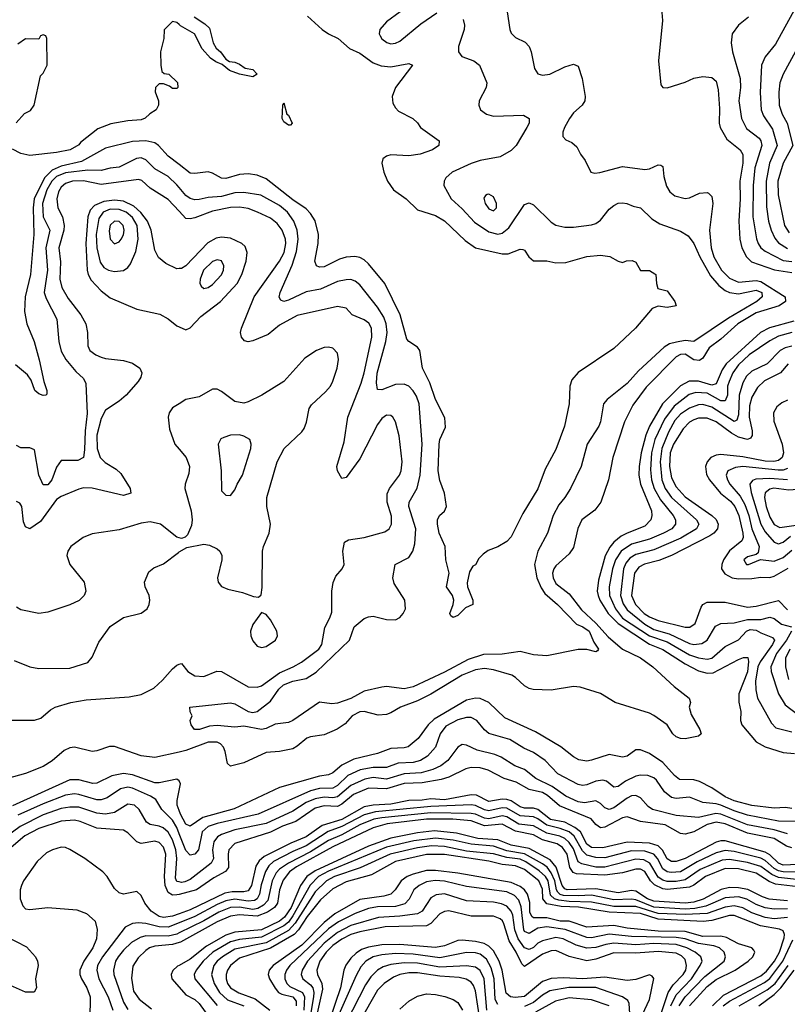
# Model space of a CAD drawing. Header units: inches. Extents: x 884549 to 1028252, y 526810 to 653624.
# Tile 219 of 256: x 959284 to 962729, y 564636 to 569054. Entities that reach past the tile are written whole.
import ezdxf

# ---------------------------------------------------------------- set-up
doc = ezdxf.new("R2010")
doc.units = ezdxf.units.IN
doc.header["$MEASUREMENT"] = 0
doc.layers.add('A9556', color=7, linetype='Continuous')
doc.layers.add('A9566', color=7, linetype='Continuous')

msp = doc.modelspace()

# ---------------------------------------------------------------- linework, layer by layer
at = {"layer": 'A9556', "color": 5}
for points, elevation in [([(960000, 569032), (959990, 569042), (959970, 569046), (959932, 569008), (959931.3, 568970), (959916, 568910), (959918, 568850), (959922, 568822), (959932.7, 568812.7), (959954, 568810), (959992, 568772), (959994, 568750), (959990, 568746), (959970, 568746), (959956.4, 568756.4), (959930, 568766), (959910, 568766), (959894, 568750), (959892, 568730), (959906.8, 568690), (959906.8, 568670), (959896, 568650), (959867.7, 568632.3), (959847.9, 568612.1), (959830, 568604.5), (959770, 568600.7), (959693.8, 568586.2), (959635.3, 568564.7), (959557.6, 568502.4), (959550, 568492), (959510.7, 568470), (959450, 568458), (959330, 568444), (959290, 568454), (959252.7, 568472.7)], 2120), ([(959269.1, 568590.9), (959306.3, 568633.7), (959332.9, 568647.1), (959348.7, 568670), (959378, 568802), (959390, 568814), (959408, 568850), (959406, 568970), (959402, 568982), (959390, 568986), (959378, 568982), (959370, 568966), (959310, 568968), (959275.3, 568944.7)], 2120), ([(960000, 568403.6), (959950, 568441.1), (959907.3, 568490), (959890, 568501.4), (959850, 568510.8), (959790, 568507.4), (959670, 568477.9), (959562.1, 568417.9), (959470, 568396.3), (959430, 568379.4), (959395.9, 568344.1), (959349.3, 568250), (959344.6, 568210), (959347.3, 568090), (959332.3, 567910), (959308.6, 567810), (959305.2, 567745.2), (959316.6, 567690), (959349.2, 567610), (959372.4, 567527.6), (959393.2, 567430), (959406.5, 567390), (959406, 567374), (959401, 567370), (959390, 567367.9), (959370, 567375.3), (959352.4, 567390), (959336, 567436), (959319.9, 567459.9), (959265.8, 567505.8)], 2140), ([(960000, 568301), (959990, 568312.8), (959950.2, 568350.2), (959890, 568384.8), (959850, 568424.6), (959830, 568433.9), (959808.6, 568431.4), (959730, 568392.6), (959690, 568388.4), (959650, 568377.9), (959590, 568378.9), (959490, 568367.2), (959450, 568350.4), (959429, 568330), (959406.6, 568290), (959387.3, 568230), (959389.7, 568169.7), (959418.9, 568110), (959401.8, 568030), (959408.4, 567930), (959394.7, 567830), (959403.2, 567803.2), (959450.7, 567710), (959459.3, 567610), (959470, 567566.5), (959490.8, 567530), (959536, 567476), (959570, 567443.9), (959581.3, 567421.3), (959587.8, 567287.8), (959577.4, 567210), (959575.5, 567124.5), (959570, 567089.6), (959544.5, 567075.5), (959470, 567075.8), (959450, 567045.6), (959428.6, 566990), (959410, 566966.3), (959390, 566967), (959369.9, 567010), (959350, 567123.7), (959330, 567133.3), (959290, 567133), (959270, 567143.5)], 2160), ([(960000, 568194.2), (959950, 568246.6), (959870, 568298.8), (959832.1, 568332.1), (959816.7, 568336.7), (959650, 568315.3), (959570, 568331.5), (959521.1, 568330), (959490, 568319.1), (959470, 568303.2), (959458.1, 568281.9), (959451.2, 568250), (959454.9, 568210), (959476.1, 568170), (959483.9, 568130), (959482.6, 568110), (959459.7, 568030), (959467.4, 567967.4), (959463.9, 567890), (959472.7, 567852.7), (959502.5, 567802.5), (959558.5, 567730), (959581, 567690), (959588.8, 567651.2), (959589.5, 567590), (959599.3, 567570), (959626.5, 567550), (959650, 567540.1), (959670, 567534.1), (959750, 567525.5), (959790, 567512.2), (959823.6, 567490), (959832.7, 567470), (959828.4, 567450), (959815.8, 567430), (959762.3, 567370), (959730, 567342), (959670, 567302.3), (959650, 567264.4), (959630.8, 567190), (959632.3, 567130), (959645.1, 567090), (959667.1, 567067.1), (959716.8, 567036.8), (959737.9, 567017.9), (959779.8, 566950), (959782.4, 566930), (959750, 566919.2), (959610, 566951.7), (959570, 566953.2), (959550, 566947.4), (959470, 566914.6), (959450, 566901.9), (959377.3, 566802.7), (959330, 566769.8), (959310, 566778.9), (959300.8, 566800.8), (959293.3, 566870), (959284.7, 566884.7), (959270, 566891.6)], 2180), ([(960000, 567937), (959990, 567936.1), (959940, 567960), (959906.6, 567986.6), (959890, 568020.5), (959874, 568110), (959858.1, 568150), (959828.5, 568188.6), (959796.6, 568216.6), (959750, 568240.2), (959710, 568245), (959662.3, 568237.7), (959620, 568220), (959600.5, 568199.5), (959590, 568170), (959581.4, 568050), (959587, 567930), (959591.1, 567910), (959604.8, 567884.8), (959650, 567837.1), (959690, 567806.5), (959810, 567755.7), (959913.4, 567733.4), (959950, 567712.1), (959990, 567679.7), (960000, 567675.3)], 2220), ([(960000, 567330.8), (959970, 567312.5), (959955.7, 567290), (959950.9, 567270), (959956.3, 567216.3), (959981, 567150), (960000, 567127.1)], 2220), ([(960000, 566729.2), (959990, 566732.8), (959915.7, 566790), (959870, 566801.3), (959830, 566794.7), (959730, 566765), (959610, 566747.1), (959568.7, 566731.3), (959514.2, 566690), (959500.2, 566670), (959495.8, 566650), (959509.5, 566609.5), (959573.4, 566530), (959581.5, 566490), (959573.4, 566470), (959551.6, 566448.4), (959510, 566428.6), (959410, 566395.1), (959369.5, 566389.5), (959290, 566405.7), (959270, 566418.2)], 2220), ([(959259.5, 566179.5), (959330.1, 566150.1), (959370, 566143.2), (959510, 566144.5), (959589.7, 566170), (959610, 566194.3), (959639.4, 566260.6), (959690, 566331.9), (959750, 566372), (959829, 566391), (959856, 566410), (959865.6, 566430), (959867.8, 566450), (959864.8, 566470), (959846.9, 566510), (959844.2, 566530), (959863.8, 566576.2), (959885.9, 566594.1), (959930, 566612), (959996.3, 566663.7), (960000, 566665.9)], 2220), ([(959250, 565911.4), (959350, 565910.5), (959379.3, 565920.7), (959422.3, 565957.7), (959443.2, 565970), (959513.7, 565990), (959583.1, 566003.1), (959775.7, 566015.7), (959830, 566025.7), (959885.5, 566054.5), (959925, 566090), (959970, 566140.9), (959990, 566158.2), (960000, 566161.9)], 2180), ([(960000, 565768.3), (959890, 565743.9), (959830, 565750.9), (959710, 565793.1), (959686.8, 565793.2), (959630, 565773.3), (959610, 565771.1), (959530, 565789.6), (959510, 565786.9), (959484.5, 565775.5), (959430, 565729.1), (959390, 565702.9), (959310, 565672), (959230, 565648.7)], 2180), ([(960000, 565638.8), (959999.7, 565639.7), (959990, 565646.5), (959910, 565630.3), (959890, 565630.6), (959790, 565665.4), (959750, 565671.3), (959697.9, 565662.1), (959630, 565629.1), (959612.9, 565627.1), (959550, 565643.4), (959510, 565643.5), (959252.5, 565527.5)], 2220), ([(960000, 565401), (959988.9, 565428.9), (959970, 565462.6), (959922, 565510), (959894.6, 565554.6), (959870.7, 565570), (959790, 565606.2), (959770, 565610.9), (959736.3, 565603.7), (959677, 565563), (959650, 565553.9), (959630, 565554.3), (959550, 565577.9), (959530, 565580.3), (959490, 565574.4), (959390, 565536.5), (959275.6, 565484.4)], 2240), ([(960000, 565506.5), (959991.5, 565530), (959991.3, 565550), (960000, 565596.1)], 2220), ([(960000, 565185.2), (959990, 565187.3), (959982.8, 565202.8), (959989.5, 565290), (959985.7, 565330), (959970, 565374.2), (959950, 565409.1), (959928.3, 565428.3), (959910, 565436.2), (959870, 565443.2), (959853.5, 565453.5), (959820.8, 565510), (959798.9, 565530), (959770, 565534.5), (959710, 565497.3), (959670, 565489.9), (959630, 565494.5), (959550, 565520.4), (959510, 565520.8), (959470, 565514.7), (959390, 565486.1), (959285.8, 565434.2), (959091.1, 565290)], 2260), ([(960000, 565129.5), (959990, 565126.8), (959970, 565125.9), (959950, 565138), (959937.4, 565170), (959934.7, 565210), (959939.8, 565310), (959930, 565342), (959910, 565362.5), (959890, 565367.7), (959830, 565358.5), (959810, 565365.2), (959770, 565405.4), (959750, 565416.9), (959630, 565426.7), (959556.2, 565456.2), (959530, 565462), (959470, 565458.1), (959370, 565425.5), (959307.7, 565392.3), (959140.5, 565250)], 2280), ([(960000, 565042.3), (959970, 565031.3), (959930, 565026.1), (959910, 565030.8), (959873.9, 565053.9), (959845.7, 565090), (959830, 565124.7), (959810, 565142.5), (959750, 565130.6), (959730, 565136.5), (959710, 565156.5), (959676.7, 565210), (959656.7, 565230), (959576.1, 565290), (959510, 565331.2), (959490, 565339.7), (959470, 565340.8), (959432.2, 565330), (959404.3, 565315.7), (959362.8, 565277.2), (959301.5, 565190), (959292.5, 565170), (959286.5, 565150), (959287.1, 565110), (959298.8, 565078.8), (959310, 565065.2), (959330, 565061.4), (959410.7, 565070.7), (959540.9, 565060.9), (959583.4, 565043.4), (959623.6, 565010), (959632.1, 564972.1), (959628.5, 564930), (959612.1, 564890), (959572.1, 564830), (959554.4, 564790), (959554.6, 564770), (959561.3, 564750), (959585.7, 564710), (959599.8, 564670), (959599.3, 564570)], 2320), ([(960000, 565002), (959950, 564982), (959910, 564983.8), (959850, 564999.1), (959817.4, 565002.6), (959790, 564999.1), (959757.9, 564982.1), (959655.7, 564850), (959634.1, 564810), (959630.1, 564790), (959639.2, 564750), (959681.2, 564670), (959702.2, 564610)], 2340), ([(959222.6, 564942.6), (959314.4, 564894.4), (959355.9, 564850), (959364.7, 564830), (959366.5, 564810), (959355.4, 564750), (959359.3, 564710), (959349.3, 564690.7), (959310, 564691.3), (959230, 564727.2)], 2280), ([(960000, 564956.6), (959988.9, 564951.1), (959950, 564942.1), (959850, 564942.9), (959824.5, 564935.5), (959786.7, 564913.3), (959750, 564879.7), (959725.9, 564850), (959714.3, 564830), (959704.6, 564790), (959706.9, 564770), (959750, 564645.8), (959770, 564612.3)], 2360), ([(960000, 564913), (959970, 564904.6), (959890, 564897.4), (959867.4, 564890), (959850, 564878), (959815.4, 564844.6), (959792.6, 564807.4), (959786.1, 564753.9), (959795.3, 564695.3), (959819.9, 564659.9), (959876.5, 564616.5)], 2380), ([(960000, 564810.8), (959993.1, 564806.9), (959971.6, 564788.4), (959964, 564770), (959967.2, 564750), (960000, 564712.7)], 2420)]:
    msp.add_lwpolyline(points, dxfattribs=dict(at, elevation=elevation))
for points, elevation in [([(959690, 568203.7), (959659.5, 568190), (959638.7, 568161.3), (959626.8, 568090), (959630.1, 568030), (959646.1, 567966.1), (959661.6, 567941.6), (959682.6, 567930), (959710, 567924.6), (959750, 567929.3), (959770, 567942.2), (959782.1, 567957.9), (959805.5, 568014.5), (959816.5, 568070), (959811.5, 568130), (959790, 568166.8), (959761.5, 568190), (959730, 568203.1)], 2240), ([(959710, 568150.7), (959690, 568132.2), (959686.3, 568106.3), (959690, 568068.7), (959710, 568047.7), (959730, 568057.2), (959739.5, 568070), (959750, 568088.9), (959753.5, 568110), (959748.5, 568130), (959730, 568148.5)], 2260)]:
    msp.add_lwpolyline(points, close=True, dxfattribs=dict(at, elevation=elevation))
at = {"layer": 'A9566', "color": 5}
for points, elevation in [([(961471.8, 569090), (961483.2, 569010), (961490, 568993), (961510, 568974.6), (961552.5, 568952.5), (961570, 568934), (961579.3, 568910), (961594.9, 568834.9), (961610, 568811.8), (961630, 568805.8), (961663.7, 568810), (961730, 568842.2), (961770, 568854.6), (961790, 568844.9), (961808.6, 568790), (961822.6, 568710), (961820.2, 568690), (961807.9, 568670), (961770, 568635.8), (961751.1, 568610), (961729.3, 568570), (961722.4, 568550), (961722, 568530), (961734.6, 568514.6), (961762.5, 568502.5), (961784.2, 568484.2), (961801.3, 568450), (961822.3, 568422.3), (961848, 568370), (961865.2, 568365.3), (961887.9, 568367.9), (961990, 568395), (962090, 568381.7), (962110, 568384.1), (962150, 568403.5), (962161.7, 568401.7), (962170, 568395.5), (962174.6, 568350), (962186.6, 568306.6), (962202.2, 568282.2), (962224, 568264), (962270, 568251.2), (962290, 568255), (962335.4, 568275.4), (962370, 568278.9), (962375.7, 568275.7), (962390, 568260.3), (962394.5, 568230), (962380.1, 568110), (962386.8, 568030), (962399.9, 567990), (962433.9, 567930), (962470, 567894.6), (962510, 567877), (962590, 567883.4), (962610, 567879.4), (962718.7, 567810), (962720.4, 567790), (962692.9, 567770), (962590, 567739), (962507.1, 567690), (962430, 567620.5), (962377.8, 567582.2), (962350, 567535.3), (962334.9, 567525.1), (962310, 567528.5), (962270, 567553.1), (962250, 567552.3), (962230, 567541.2), (962094.9, 567405.1), (962036.1, 567323.9), (961999, 567250), (961946.5, 567090), (961926.9, 566990), (961892.8, 566890), (961865.9, 566854.1), (961806.2, 566810), (961789.1, 566770.9), (961770, 566685.4), (961750, 566656.8), (961690, 566603.5), (961680.8, 566590), (961675.7, 566570), (961677.9, 566550), (961690, 566525), (961750, 566477.6), (961805.6, 566405.6), (961870, 566346.2), (961925.5, 566285.5), (961989.7, 566229.7), (962070, 566191.5), (962126.3, 566150), (962221.9, 566061.9), (962288.3, 566010), (962295.2, 565990), (962289.1, 565970), (962296.9, 565936.9), (962336, 565870), (962342.4, 565850), (962330, 565838.7), (962270, 565828.1), (962250, 565828.5), (962230, 565836.7), (962215.5, 565850), (962189.3, 565890), (962130, 565931.7), (962110, 565942.3), (961957.2, 565990), (961890, 566030.8), (961798.8, 566058.8), (961770, 566062.5), (961670, 566045.4), (961588.5, 566048.5), (961570, 566053.3), (961550, 566065.6), (961510, 566103), (961493, 566113), (961410, 566137.3), (961370, 566143.4), (961330, 566136.5), (961270, 566113.1), (961130, 566028), (961070, 565998.2), (960993.2, 565970), (960950, 565943.9), (960930, 565936.9), (960893.6, 565933.6), (960830.5, 565950.5), (960810, 565948.9), (960775.8, 565930), (960745, 565895), (960708.9, 565871.1), (960650, 565845), (960590, 565837.1), (960572.9, 565830), (960530, 565793.9), (960510, 565783.1), (960450.4, 565770.4), (960390, 565766.4), (960290, 565719.9), (960230, 565704.1), (960216.3, 565716.3), (960206.3, 565770), (960198.3, 565790), (960184.8, 565804.8), (960170, 565812.9), (960130, 565811.8), (960030, 565775), (960000, 565768.3)], 2180), ([(960991.3, 569090), (960930, 569044.1), (960900.1, 569010), (960897, 568990), (960901.3, 568981.3), (960908.7, 568968.7), (960931.5, 568951.5), (960950, 568946.4), (960970, 568948.2), (960990, 568957.1), (961084.9, 569035.1), (961155.8, 569084.2)], 2160), ([(962164.8, 569104.8), (962168.7, 569050), (962151.1, 568870), (962162.2, 568762.2), (962170.4, 568750.4), (962190, 568748.9), (962270, 568774), (962310, 568792.3), (962350, 568799.6), (962390, 568794), (962410, 568778), (962419.2, 568739.2), (962424.4, 568655.6), (962422.7, 568590), (962427, 568570), (962458.2, 568518.2), (962518.1, 568470), (962529.6, 568449.6), (962529.7, 568410), (962516, 568330), (962517.6, 568250), (962511.9, 568150), (962516.2, 568070), (962525.6, 568030), (962545.5, 567990), (962568.2, 567968.2), (962671.7, 567931.7), (962750, 567919.1)], 2220), ([(962767.2, 569110), (962675.8, 568944.2), (962630, 568887.1), (962613.5, 568850), (962607.1, 568727.1), (962612, 568650), (962622.5, 568622.5), (962663.2, 568563.2), (962683.5, 568490), (962649.8, 568410), (962633.9, 568330), (962635, 568215), (962645.2, 568150), (962656.5, 568110), (962673.7, 568073.7), (962690, 568053.5), (962730, 568027.8)], 2260), ([(960576.2, 569070), (960642, 569010), (960670.4, 568990), (960713.4, 568970), (960764.6, 568924.6), (960810, 568903.8), (960870, 568860.6), (960906.5, 568846.5), (960950, 568842.3), (961030, 568857.3), (961047.7, 568850), (960970.1, 568749.9), (960955.3, 568710), (960959.4, 568679.4), (960970, 568659), (960984.2, 568644.2), (961048, 568610), (961070, 568590.6), (961083, 568570), (961166, 568510), (961164.9, 568490), (961136.5, 568470), (961081.6, 568450), (961030, 568443.9), (960950, 568447.3), (960930, 568442.4), (960914.2, 568430), (960909.1, 568410), (960919.1, 568370), (960935.5, 568330), (960961.2, 568290), (961018.5, 568250), (961070, 568200.7), (961150, 568175.6), (961190, 568152.2), (961282.9, 568062.9), (961330, 568030.6), (961450, 568003.1), (961475.8, 568004.2), (961530, 568023.9), (961542.2, 568022.2), (961550, 568020.3), (961569.6, 567989.6), (961590, 567972.1), (961650, 567972.1), (961690, 567962.4), (961734.7, 567965.3), (961830, 567991.9), (961890, 567997.5), (961932.1, 567992.1), (961970, 567970.4), (961990, 567965.3), (962007.7, 567972.3), (962033.5, 567973.5), (962050, 567965.5), (962070, 567928.9), (962110, 567928), (962134.4, 567914.4), (962138.8, 567910), (962141.7, 567870), (962148.4, 567848.4), (962190, 567837.3), (962224.4, 567790), (962230.8, 567770), (962190, 567762.5), (962150, 567768.3), (962122.4, 567757.6), (962048.5, 567670), (961950, 567578.3), (961790, 567470.7), (961761.4, 567438.6), (961752.7, 567410), (961749.4, 567330), (961728.6, 567230), (961690, 567126), (961642.1, 567037.9), (961610, 566949.7), (961541.8, 566838.2), (961490, 566733.2), (961470, 566713.2), (961430, 566689.2), (961387.1, 566672.9), (961363.5, 566656.5), (961344, 566636), (961330, 566608.7), (961318, 566602), (961303, 566577), (961292, 566528), (961294.3, 566510), (961318, 566450), (961317.3, 566430), (961284.9, 566415), (961250, 566380.7), (961230, 566372.3), (961219.3, 566379.3), (961214.5, 566390), (961229.7, 566430), (961232.4, 566450), (961226.6, 566470), (961199.5, 566510), (961210.9, 566570), (961196, 566630), (961192.9, 566690), (961166.6, 566750), (961158.7, 566790), (961159.8, 566810), (961167.8, 566830), (961190.9, 566849.1), (961199.7, 566870), (961190, 566929), (961170, 566986.6), (961162.2, 567030), (961166.5, 567150), (961170, 567170.3), (961194.7, 567225.3), (961192.8, 567267.2), (961150, 567349.2), (961125.4, 567425.4), (961092.5, 567490), (961080.2, 567570), (961070, 567584.6), (961031.1, 567610), (961021.3, 567621.3), (960991.6, 567730), (960923, 567870), (960850, 567957.9), (960830, 567976.1), (960810, 567986.5), (960788.9, 567991.1), (960750, 567988.8), (960720, 567980), (960650, 567945.7), (960630, 567943.7), (960616.9, 567950), (960608.7, 567970), (960623.1, 568050), (960624.9, 568090), (960610, 568151.7), (960590, 568184.4), (960570, 568205.8), (960510, 568245.2), (960390, 568339.9), (960350, 568355.8), (960310, 568363), (960270, 568359.9), (960210, 568342.2), (960190, 568343.2), (960150, 568365.8), (960130, 568370.8), (960070, 568363.4), (960050, 568366.1), (960000, 568403.6)], 2140), ([(960067.5, 569067.5), (960115.8, 569035.8), (960135.6, 569015.6), (960151.8, 568950), (960166.4, 568926.4), (960185.3, 568910), (960210, 568876.4), (960226.4, 568866.4), (960250, 568863.1), (960270, 568854.6), (960296.5, 568836.5), (960330.8, 568830), (960350.4, 568809.6), (960330, 568797), (960270, 568809.7), (960226.3, 568826.3), (960193.6, 568853.6), (960164.2, 568864.2), (960141.1, 568881.1), (960103.7, 568923.7), (960069.4, 568990), (960006, 569026), (960000, 569032)], 2120), ([(961275.1, 569055.1), (961280.7, 569030), (961278.4, 569010), (961253.5, 568933.5), (961254, 568910), (961268.9, 568888.9), (961322.8, 568870), (961348, 568850), (961380.3, 568770), (961378, 568750), (961346.5, 568690), (961344, 568670), (961351.8, 568650), (961379.3, 568630), (961410, 568621.4), (961545.7, 568625.7), (961571.1, 568611.1), (961570.2, 568590), (961560.7, 568570), (961511.6, 568490), (961490, 568467.7), (961440.6, 568439.4), (961350, 568422.4), (961310, 568409.1), (961224.6, 568370), (961196.1, 568343.9), (961188.8, 568330), (961187.4, 568310), (961221, 568250), (961270, 568205.6), (961325.1, 568145.1), (961390, 568102.4), (961430, 568092.4), (961450, 568095.7), (961479.2, 568120.8), (961550, 568224.2), (961570, 568231.7), (961590, 568223.6), (961670, 568144.9), (961690, 568131.5), (961730, 568122.4), (961770, 568122.9), (961850, 568133.2), (961870, 568140.2), (961890, 568154.7), (961930, 568203.6), (961950, 568220.7), (961970, 568230.2), (961990, 568233), (962009.3, 568229.3), (962036.7, 568216.7), (962070.1, 568210.1), (962120.5, 568160.5), (962157.6, 568137.6), (962250, 568105.9), (962284.6, 568084.6), (962310, 568049.2), (962336.3, 567990), (962384.6, 567904.6), (962422.1, 567862.1), (962450, 567839.1), (962470.3, 567830.3), (962510, 567823.3), (962590, 567839.9), (962614.6, 567830), (962616.6, 567810), (962592.2, 567790), (962464.8, 567715.2), (962310, 567610.5), (962270, 567613.9), (962232.3, 567607.7), (962200.8, 567599.2), (962175.7, 567584.3), (962060.9, 567479.1), (962010, 567421), (961921.1, 567350), (961903.6, 567330), (961891, 567250), (961883.8, 567230), (961830.2, 567150), (961803.8, 567050), (961755.4, 566950), (961730.9, 566910), (961703.2, 566876.8), (961678.5, 566830), (961653.3, 566750), (961609.1, 566670), (961594.7, 566610), (961605, 566550), (961624.4, 566504.4), (961640.2, 566480.2), (961697.8, 566430), (961782.4, 566342.4), (961811.1, 566330), (961839.8, 566310), (961860.8, 566260.8), (961882, 566230), (961877.4, 566222.6), (961870, 566218), (961830, 566228.2), (961790, 566228.2), (961650, 566199.8), (961590, 566204.1), (961530, 566219.5), (961450, 566207.1), (961366.2, 566206.2), (961297.2, 566182.8), (961190, 566126), (961050, 566060.6), (961010, 566052.1), (960930, 566061.6), (960910, 566059.9), (960830, 566041.4), (960770, 566008.9), (960710, 565987.7), (960685, 565985), (960630, 565992), (960510, 565909.9), (960490, 565900.9), (960430, 565892.9), (960390, 565874.1), (960369.9, 565869.9), (960290, 565884.4), (960250, 565879.8), (960170, 565886.6), (960136, 565884), (960091, 565870), (960068.7, 565870), (960054, 565890), (960048.7, 565910), (960058, 565930), (960048.9, 565948.9), (960048, 565970), (960230, 565989.2), (960250, 565984.7), (960310, 565950.1), (960330, 565945.4), (960350, 565950.1), (960410, 565996.1), (960446.5, 566050), (960468.1, 566070), (960510, 566086), (960570, 566098.5), (960614, 566126), (960764.9, 566270), (960785.7, 566330), (960830, 566366.8), (960850, 566375.5), (960870, 566377.2), (960930, 566363), (960970, 566361.6), (960990, 566371.4), (961005.8, 566390), (961016, 566410), (961012.4, 566450), (960964.6, 566524.6), (960958.2, 566550), (960969.7, 566610), (961030, 566641.2), (961048.4, 566670), (961057.1, 566702.9), (961061.7, 566770), (961030.9, 566870), (961032.8, 566890), (961067.9, 566952.1), (961081.5, 567010), (961089.9, 567150), (961076.3, 567330), (961064.3, 567364.3), (961049.4, 567389.4), (961030, 567409.8), (961010, 567418.3), (960970, 567416.7), (960910, 567392.7), (960890, 567394.5), (960885.3, 567425.3), (960888.7, 567468.7), (960928, 567610), (960932.9, 567650), (960929.6, 567690), (960918.8, 567718.8), (960890, 567764.8), (960810, 567863.7), (960790, 567881), (960770, 567887.8), (960750, 567887.5), (960710, 567878.7), (960634.8, 567845.2), (960570, 567832.8), (960490, 567794.9), (960469.4, 567789.4), (960455.5, 567795.5), (960449.3, 567809.3), (960452.9, 567830), (960507.5, 567952.5), (960526.7, 568013.3), (960534.6, 568070), (960530.2, 568110), (960514.3, 568150), (960486.1, 568190), (960450, 568221), (960366.7, 568266.7), (960290, 568278), (960250, 568277.1), (960190, 568260.3), (960130, 568256.1), (960090, 568247.2), (960070, 568246.2), (960050, 568252.3), (960030, 568265.9), (960000, 568301)], 2160), ([(962554.4, 569065.6), (962510, 569029.7), (962481.2, 568990), (962476.6, 568950), (962483, 568910), (962518, 568790), (962518.4, 568750), (962511.2, 568690), (962523.4, 568610), (962546, 568566), (962602.3, 568522.3), (962610.9, 568510), (962614.3, 568490), (962582.8, 568390), (962575.4, 568310), (962574.6, 568170), (962590.5, 568070.5), (962598.2, 568050), (962610.7, 568030), (962630, 568015.6), (962710, 567974.3), (962750, 567968.5)], 2240), ([(962775.9, 568930), (962710.6, 568810), (962695.1, 568770), (962690.5, 568729.5), (962693.2, 568670), (962706, 568630), (962728.2, 568590), (962753.7, 568490), (962709.8, 568410.2), (962686.7, 568330), (962687.5, 568267.5), (962716.3, 568130), (962737.1, 568097.1)], 2280), ([(960000, 566161.9), (960010, 566165.7), (960038.9, 566130), (960070, 566110.1), (960110, 566107), (960168.8, 566131.2), (960190, 566128.8), (960310, 566061.3), (960350, 566059.5), (960370, 566065.1), (960450, 566123.8), (960512, 566150), (960549, 566171), (960626.9, 566230), (960640.7, 566250), (960653.4, 566326.6), (960676.8, 566370), (960684.5, 566395.5), (960685.2, 566490), (960691.3, 566528.7), (960702.6, 566557.4), (960731.5, 566590), (960740.5, 566610), (960734.3, 566670), (960741.6, 566710), (960759.2, 566720.8), (960830, 566730.6), (960923.4, 566756.6), (960942.4, 566770), (960952.7, 566790), (960953.5, 566826.5), (960933.2, 566890), (960933.2, 566926.8), (960944.5, 566950), (960988.5, 567010), (960996.6, 567030), (961000.4, 567070), (960986.7, 567186.7), (960970.5, 567250), (960958.2, 567270), (960950, 567277.8), (960930, 567278.9), (960910, 567265.3), (960890, 567237.2), (960810, 567083.9), (960750, 566999.7), (960730, 566996.2), (960710, 567029.3), (960706.8, 567050), (960740.1, 567159.9), (960756.9, 567270), (960816.8, 567423.2), (960829.9, 567470), (960863.8, 567630), (960862.7, 567670), (960851.8, 567691.8), (960830, 567707.1), (960776.8, 567730), (960750, 567759.3), (960710, 567767.5), (960530, 567727.5), (960450, 567682.8), (960399, 567641), (960330, 567613.7), (960309.2, 567609.2), (960292.8, 567612.8), (960279.2, 567630), (960274.8, 567650), (960279.1, 567670), (960337.2, 567810), (960450.1, 567969.9), (960470.5, 568010), (960478.6, 568050), (960477.1, 568070), (960462.1, 568110), (960440.1, 568140.1), (960410, 568163.2), (960350.8, 568190.8), (960310, 568206.3), (960270, 568213.6), (960230, 568211.4), (960150, 568195.6), (960070, 568164.3), (960050, 568159.9), (960030, 568162.7), (960000, 568194.2)], 2180), ([(960000, 567675.3), (960030, 567662), (960050, 567671.8), (960097.2, 567722.8), (960185.1, 567790), (960259.5, 567870), (960281.8, 567910), (960301.2, 567970), (960305.4, 568010), (960295.7, 568035.7), (960281.6, 568050), (960230, 568073.6), (960190, 568078.1), (960166.2, 568073.8), (960127.9, 568052.1), (960030, 567949.9), (960010, 567938), (960000, 567937)], 2220), ([(962758.8, 567701.2), (962648.5, 567671.5), (962608.9, 567650), (962455.1, 567510), (962437, 567483), (962410, 567419.5), (962390, 567414.1), (962330, 567432.3), (962288, 567432), (962249.3, 567410.7), (962169.2, 567330.8), (962110.8, 567230), (962093.5, 567190), (962072.6, 567110), (962063.8, 567050), (962063.2, 567010), (962070.6, 566970), (962118.9, 566850), (962120.7, 566830), (962115.9, 566810), (962090, 566782), (962010, 566750.9), (961983.6, 566736.4), (961950.8, 566709.2), (961932.8, 566687.2), (961911.1, 566648.9), (961881.4, 566538.6), (961875.9, 566490), (961879.8, 566470), (961887.5, 566450), (961924.8, 566390), (961970, 566344.8), (962110, 566252.9), (962170, 566227.5), (962270, 566163.8), (962330, 566132.7), (962370, 566121.8), (962396, 566124), (962510, 566182.8), (962531.7, 566191.7), (962551.7, 566191.7), (962555.1, 566175.1), (962550, 566127.3), (962512, 566030), (962511.5, 565991.5), (962520.3, 565950), (962518.9, 565910), (962525.7, 565890), (962590, 565813.8), (962630, 565791.8), (962710, 565765.8), (962760.9, 565760.9)], 2220), ([(962750, 567649.9), (962690, 567634.4), (962650, 567613.7), (962558.3, 567550), (962510, 567506), (962485.2, 567470), (962467.4, 567430), (962461.1, 567410), (962460.3, 567370), (962450, 567344), (962430, 567344.4), (962370, 567378.5), (962318, 567382), (962287.9, 567372.1), (962220.7, 567319.3), (962178.6, 567261.4), (962134.9, 567170), (962120, 567110), (962115, 567035), (962118.9, 566990), (962130.8, 566950), (962159.8, 566899.8), (962217.3, 566830), (962226.6, 566810), (962226.7, 566790), (962210.8, 566770), (962172.9, 566750), (962110, 566723.2), (962030, 566700.9), (961983.8, 566670), (961958.1, 566630), (961945.2, 566590), (961929.8, 566510), (961930.8, 566470), (961957.3, 566410), (961990, 566369.1), (962110.4, 566290), (962190, 566262.1), (962290, 566203.9), (962329.9, 566190.1), (962370, 566184.6), (962390.4, 566189.6), (962450, 566242), (962510, 566271.6), (962545.4, 566310), (962562.3, 566317.7), (962590, 566315.7), (962610, 566302.9), (962662.7, 566282.7), (962671, 566270), (962662.2, 566250), (962607.3, 566172.7), (962596.1, 566150), (962586.3, 566086.3), (962587.1, 566047.1), (962594.6, 566010), (962658.1, 565898.1), (962677.1, 565877.1), (962750, 565858.6)], 2240), ([(962750, 567589.4), (962718.8, 567581.2), (962697.1, 567570), (962638.3, 567510), (962570, 567476.3), (962545.7, 567454.3), (962530, 567425.3), (962512.9, 567370), (962510, 567281.2), (962502.1, 567257.9), (962490, 567250.9), (962390, 567315.5), (962350, 567327.7), (962330, 567326.7), (962290, 567310.5), (962250, 567283.9), (962224.9, 567255.1), (962196, 567204), (962165.8, 567130), (962159, 567070), (962165.9, 566990), (962180.7, 566950), (962209.5, 566910), (962321.6, 566810), (962331.7, 566790), (962321.3, 566770), (962251.6, 566728.4), (962130, 566675.2), (962050, 566654.4), (962022.3, 566637.7), (962004.3, 566615.7), (961993.9, 566590), (961980, 566470), (961992.4, 566432.4), (962010, 566406.2), (962090, 566342), (962130, 566318.6), (962198.9, 566298.9), (962290, 566255.4), (962310, 566250.7), (962345.2, 566254.8), (962369.2, 566270), (962406.9, 566333.1), (962430, 566345.2), (962490, 566348.1), (962550, 566362.2), (962610, 566363.2), (962650, 566372.8), (962670, 566366.9), (962702.4, 566342.4), (962748.2, 566330)], 2260), ([(960000, 566665.9), (960034, 566686), (960110, 566701.5), (960136.7, 566696.7), (960170, 566680.3), (960182, 566670), (960191.3, 566650), (960191.2, 566630), (960172.4, 566550), (960175.6, 566530), (960190, 566510.4), (960218.2, 566498.2), (960283.8, 566483.8), (960334.2, 566465.8), (960356.6, 566463.4), (960367.2, 566472.8), (960373, 566507), (960374, 566670), (960378, 566690), (960403.1, 566750), (960409.8, 566790), (960394, 566870), (960394, 566910), (960439.3, 567070), (960470.6, 567130), (960550, 567205.2), (960560.2, 567219.8), (960571.6, 567248.4), (960583.2, 567310), (960593.4, 567326.6), (960656.4, 567383.6), (960678.4, 567410), (960690, 567431.5), (960709.4, 567490), (960714.9, 567530), (960710, 567557.7), (960690, 567579.9), (960670, 567584.7), (960650, 567582.5), (960615.8, 567570), (960564, 567536), (960470, 567430.8), (960370.3, 567370), (960310, 567339.1), (960290, 567333.9), (960250, 567340.4), (960190, 567386.3), (960170, 567396.1), (960150, 567396.3), (960090, 567361.4), (960030, 567349.2), (960000, 567330.8)], 2220), ([(962733.3, 567510), (962699, 567470), (962626.7, 567433.3), (962596, 567404), (962570, 567359.9), (962559.1, 567320.9), (962558.1, 567270), (962571.1, 567208.9), (962571.3, 567188.7), (962563.8, 567176.2), (962549.7, 567170.3), (962510, 567180.5), (962478.5, 567198.5), (962410, 567249.6), (962370, 567266.3), (962330, 567266.2), (962310, 567259.1), (962290, 567248), (962261.2, 567218.8), (962219, 567150), (962203.5, 567110), (962200.2, 567050), (962210, 566998), (962230, 566958.8), (962270, 566913.3), (962391, 566830), (962410, 566812.2), (962419.2, 566790), (962416.4, 566770), (962398.9, 566750), (962381.1, 566738.9), (962210, 566650.3), (962152.4, 566627.6), (962088.8, 566611.2), (962062.8, 566597.2), (962043.1, 566570), (962030.1, 566470), (962047.8, 566430), (962087.3, 566390), (962110, 566374.7), (962150, 566357.9), (962270, 566328.6), (962291, 566329), (962315.3, 566344.7), (962342.5, 566417.5), (962350.3, 566429.7), (962370, 566441.2), (962450, 566440.1), (962550, 566418.2), (962590, 566422.6), (962690, 566448.4), (962730, 566406.6)], 2280), ([(962730, 567347.1), (962704.6, 567335.4), (962682.7, 567317.3), (962667.5, 567290), (962668.1, 567252), (962706.1, 567150), (962712.3, 567110), (962706.4, 567090), (962690, 567076.1), (962668.7, 567071.3), (962630, 567072.7), (962530, 567093.3), (962430, 567103.3), (962410, 567100.6), (962386.2, 567090), (962369.3, 567070.7), (962362, 567050), (962366.9, 567013.1), (962379.7, 566990), (962428.6, 566930), (962473.6, 566893.6), (962493.1, 566870), (962511.6, 566830), (962530, 566750), (962531.5, 566730), (962524.8, 566715.2), (962470, 566671.1), (962443.3, 566630), (962435.1, 566610), (962433.9, 566590), (962448.1, 566568.1), (962481.7, 566550), (962510, 566545.3), (962570, 566546.1), (962610, 566552.9), (962650, 566550.8), (962670, 566556.8), (962732.7, 566592.7)], 2320), ([(960000, 567127.1), (960030.9, 567090), (960046.1, 567050), (960042.7, 567017.3), (960026.1, 566970), (960025.8, 566950), (960054.4, 566850), (960058.4, 566810), (960054.7, 566785.3), (960036.8, 566743.2), (960027.1, 566732.9), (960010, 566725.6), (960000, 566729.2)], 2220), ([(962730, 567039.9), (962710, 567032.5), (962687.3, 567032.7), (962530, 567049.9), (962495.9, 567044.1), (962462.3, 567030), (962455.4, 567010), (962460.5, 566990), (962471.3, 566970), (962516.8, 566916.8), (962538.5, 566878.5), (962556.1, 566830), (962569.9, 566769.9), (962602.3, 566690), (962598, 566662), (962590, 566653.8), (962550, 566643.8), (962533.8, 566630), (962546, 566610), (962555.1, 566610), (962608.2, 566631.8), (962670, 566624.2), (962710, 566641.5), (962750, 566673.2)], 2340), ([(962730, 566989), (962650, 566995.9), (962587.8, 566992.2), (962573.2, 566986.7), (962561.6, 566970), (962567.3, 566932.7), (962610.3, 566790), (962630, 566755.5), (962669.8, 566709.8), (962690, 566702.1), (962710, 566709.3), (962742.8, 566737.2)], 2360), ([(962748.5, 566310), (962725.2, 566270), (962680.8, 566210), (962654.8, 566150), (962656, 566130), (962689.6, 566030), (962719.3, 565979.3), (962776.3, 565936.2)], 2260), ([(962740.5, 566230), (962721.3, 566190), (962720.2, 566150), (962734.2, 566094.2)], 2280), ([(962750, 565515), (962721, 565519), (962670, 565516.6), (962570, 565528.7), (962490, 565548.5), (962450, 565566.6), (962390, 565607.6), (962335.7, 565635.7), (962310, 565643.3), (962245.2, 565645.2), (962222.2, 565662.2), (962170, 565720.5), (962110, 565761.2), (962070, 565778.3), (962050, 565777.8), (962010, 565749.8), (961990, 565745.2), (961930, 565756.5), (961850, 565731.2), (961830, 565727.9), (961793.8, 565733.8), (961770, 565746.2), (961712.1, 565792.1), (961599.1, 565859.1), (961462.1, 565922.1), (961389.9, 565989.9), (961350, 566007.7), (961330, 566010.3), (961290, 566000.3), (961145, 565915), (961117.4, 565890), (961071.8, 565828.2), (961028, 565792), (961010, 565786.4), (960950, 565784.2), (960890, 565761.8), (960783.9, 565736.1), (960730, 565710), (960690, 565675.2), (960670, 565665.2), (960630, 565660.3), (960450.9, 565609.1), (960247, 565513), (960105.5, 565474.5), (960050, 565436.1), (960030, 565443.9), (960005.9, 565490), (960000, 565506.5)], 2220), ([(962770, 565456.3), (962690, 565457.4), (962550, 565484.3), (962490, 565503.7), (962430, 565530), (962410, 565536), (962350, 565541.8), (962290, 565566.3), (962230, 565559.3), (962210, 565563.8), (962177.5, 565590), (962141.9, 565641.9), (962130, 565652.2), (962102.8, 565662.8), (962070, 565665), (962050, 565659.7), (962003.1, 565636.9), (961970, 565613.7), (961950.7, 565610.7), (961917.4, 565637.4), (961901.6, 565641.6), (961870, 565637.6), (961830, 565621.1), (961810, 565618.5), (961790, 565623.1), (961699.5, 565670), (961642.2, 565730), (961590, 565765.4), (961546.1, 565786.1), (961484.3, 565824.3), (961390, 565851.7), (961370, 565868.4), (961336.2, 565910), (961310, 565922.9), (961290, 565923.5), (961250, 565913), (961196.4, 565883.6), (961171.3, 565850), (961150, 565789.9), (961114.7, 565750), (961083.5, 565730), (961050, 565721.6), (960982.2, 565717.8), (960930, 565698.1), (960870, 565699.1), (960812.3, 565687.7), (960757, 565663), (960710, 565618.7), (960690, 565605.9), (960630, 565604.5), (960590, 565594.6), (960354.7, 565490), (960170, 565447.9), (960130, 565434.3), (960102.9, 565410), (960086.9, 565330), (960070, 565309.5), (960050, 565305.6), (960030, 565326), (960000, 565401)], 2240), ([(962730, 565400.5), (962670, 565419.7), (962550, 565441.9), (962430, 565489.2), (962408.1, 565491.9), (962330, 565474.4), (962230, 565482.8), (962123.7, 565510), (962104.3, 565524.3), (962070, 565562.7), (962050, 565572.5), (962030, 565571.2), (962010, 565561.2), (961950, 565518.3), (961930, 565510.8), (961910, 565517.3), (961890, 565538), (961870, 565549), (961819.3, 565540.7), (961790, 565544.6), (961734.7, 565570), (961673.9, 565613.9), (961600.8, 565650), (961550, 565689.9), (961506.4, 565706.4), (961445.1, 565745.1), (961416.9, 565756.9), (961337.2, 565777.2), (961290, 565799.1), (961270, 565801.5), (961250.6, 565789.4), (961205.2, 565730), (961174, 565706), (961138, 565690), (961085.3, 565674.7), (961010, 565670.2), (960930, 565645.9), (960870, 565653.3), (960833.5, 565646.5), (960770, 565617.4), (960710, 565566.5), (960690, 565562.2), (960650, 565565.7), (960610, 565558.2), (960570, 565541.6), (960510, 565502.5), (960390, 565448), (960250, 565419), (960190, 565398.3), (960172.1, 565387.9), (960154.9, 565365.1), (960149.8, 565330), (960153.8, 565290), (960143.6, 565270), (960050, 565195.7), (960025.5, 565185.5), (960010, 565183.1), (960000, 565185.2)], 2260), ([(962750, 565338.4), (962725.4, 565345.4), (962670, 565380.3), (962550, 565404.9), (962450, 565446.2), (962410, 565453.4), (962370, 565442.7), (962310, 565409.7), (962270, 565399.9), (962250, 565403.1), (962181.4, 565441.4), (962070, 565456.2), (962010, 565477.1), (961990, 565472.8), (961910, 565431.4), (961890, 565428.7), (961870, 565443.5), (961849.2, 565469.2), (961706.6, 565526.6), (961653.2, 565573.2), (961630, 565587.3), (961570, 565600), (961512.7, 565632.7), (961458.3, 565650), (961386.8, 565686.8), (961350, 565697.5), (961310, 565699), (961286.5, 565693.5), (961210, 565655.6), (961175.2, 565644.8), (961089.8, 565630.2), (961010, 565626.3), (960930, 565603.7), (960850, 565605.8), (960782, 565578), (960730, 565534.6), (960710, 565523.7), (960650, 565527.5), (960610, 565516), (960523.2, 565456.8), (960464.2, 565435.8), (960410, 565409.1), (960250, 565358.3), (960222.8, 565330), (960219.1, 565310), (960221.6, 565250), (960208.3, 565231.7), (960156.1, 565203.9), (960077.6, 565150), (960000, 565129.5)], 2280), ([(960000, 565596.1), (960005.6, 565625.6), (960000, 565638.8)], 2220), ([(962810, 565264.9), (962710, 565261.1), (962688.9, 565268.9), (962650, 565306.4), (962630, 565319.5), (962450, 565369.7), (962430, 565370.2), (962410, 565364), (962270, 565291.2), (962230, 565276.6), (962210, 565276.5), (962190, 565288.6), (962168.4, 565328.4), (962150, 565347.8), (962110, 565359.8), (962010, 565363.6), (961901.4, 565338.6), (961850, 565339.6), (961830, 565354.9), (961800.6, 565410), (961776, 565430), (961730, 565453.3), (961666.2, 565466.2), (961610, 565510.6), (961590, 565516.1), (961550, 565515.9), (961530, 565522.9), (961490, 565549.5), (961470, 565555.8), (961450, 565557.2), (961390, 565546.5), (961334, 565574), (961310, 565576.9), (961190, 565554.3), (961130, 565558.1), (961090, 565551.5), (961030, 565550.7), (960950, 565534.6), (960870, 565529.2), (960830, 565521.6), (960730, 565464.9), (960641.1, 565438.9), (960570, 565388), (960500.7, 565359.3), (960380.9, 565299.1), (960359.4, 565280.6), (960343.7, 565256.3), (960324.9, 565170), (960310, 565144.8), (960290, 565140.3), (960238.5, 565141.5), (960204.8, 565135.2), (960050, 565060.8), (960000, 565042.3)], 2320), ([(962830, 565228.6), (962710, 565230.3), (962690, 565234.8), (962670, 565246), (962630, 565280.9), (962610, 565291.7), (962490, 565321.5), (962450, 565326.6), (962410, 565316.5), (962323.9, 565276.1), (962250.1, 565230), (962207.4, 565227.4), (962190, 565231), (962170, 565244.6), (962146, 565290), (962130, 565309.7), (962090, 565324.1), (962030, 565324.8), (961910, 565294.2), (961870, 565295.1), (961830, 565305.8), (961810, 565324.2), (961772.7, 565390), (961749.6, 565409.6), (961710, 565425.6), (961650, 565439.9), (961610, 565468.9), (961590, 565477.3), (961530, 565481.5), (961470, 565516.3), (961450, 565518.1), (961390, 565504.4), (961370, 565509), (961330, 565528.7), (961310, 565531.3), (961130, 565524), (960880.3, 565499.7), (960830, 565486.9), (960730, 565434.6), (960669.1, 565410.9), (960570, 565346.6), (960510, 565321.4), (960423.6, 565276.4), (960402.7, 565257.3), (960387.6, 565232.4), (960367.5, 565172.5), (960360, 565130), (960349.8, 565110.2), (960337.3, 565102.7), (960310, 565099.1), (960250, 565108.2), (960210, 565101), (960170, 565084.2), (960070, 565030), (960000, 565002)], 2340), ([(962810, 565191.6), (962690, 565204.8), (962659, 565219), (962610, 565254), (962550, 565273), (962470, 565286.6), (962437, 565283), (962338.5, 565241.5), (962270, 565194.7), (962230, 565187), (962190, 565187.9), (962170, 565193.7), (962150, 565206.5), (962112.2, 565270), (962085.2, 565285.2), (962050, 565287.4), (961910, 565251.7), (961870, 565251.6), (961806.2, 565266.2), (961790, 565275.3), (961770, 565334.1), (961750, 565362.7), (961730, 565379.5), (961707.5, 565390), (961650, 565404.4), (961590, 565437), (961524.5, 565444.5), (961470, 565477), (961450, 565481.3), (961390, 565468.8), (961370, 565471.8), (961330, 565490.1), (961310, 565493), (961130, 565494.7), (960910, 565473.7), (960873.3, 565466.7), (960810, 565442), (960730, 565397.2), (960670, 565371.7), (960590, 565319.9), (960490, 565270), (960450, 565243), (960434.5, 565225.5), (960416.6, 565190), (960397.5, 565102.5), (960378.8, 565081.2), (960353.6, 565066.4), (960330, 565062), (960270, 565072.5), (960230, 565070.5), (960177.5, 565050), (960110, 565011.1), (960000, 564956.6)], 2360), ([(962854.2, 565154.2), (962675.8, 565175.8), (962647.9, 565187.9), (962590, 565224.7), (962510, 565243.8), (962450, 565245.7), (962362.4, 565210), (962310, 565170.2), (962290, 565161.3), (962191.2, 565151.2), (962170, 565153.8), (962133, 565173), (962115.7, 565190), (962090, 565231.8), (962070, 565242.9), (962050, 565242.5), (961990, 565226), (961910, 565216.4), (961782.4, 565222.4), (961767.6, 565227.6), (961752.7, 565250), (961741.7, 565310), (961719.9, 565339.9), (961695.6, 565355.6), (961630, 565374.5), (961590, 565396.9), (961510, 565413.2), (961450, 565444.3), (961370, 565436.7), (961310, 565459.7), (961227.4, 565467.4), (961110, 565467.2), (960933.8, 565446.2), (960870, 565428.8), (960690, 565342.2), (960526.4, 565253.6), (960495, 565230), (960466.6, 565193.4), (960449.9, 565150.1), (960440.5, 565090), (960427.7, 565070), (960396, 565050), (960350, 565031.6), (960270, 565037.2), (960230, 565032.3), (960170, 565006.4), (960005.4, 564914.6), (960000, 564913)], 2380), ([(962730, 565100.4), (962648.1, 565108.1), (962618.2, 565118.2), (962551.5, 565151.5), (962510, 565159.6), (962470, 565160.3), (962431.8, 565151.8), (962351.9, 565108.1), (962310, 565094.9), (962270, 565089.8), (962130, 565099.8), (962102, 565110), (962050, 565143.4), (962030, 565146.4), (961970, 565137.2), (961870, 565154.8), (961741.2, 565150), (961730, 565154.3), (961718.2, 565170), (961691.2, 565251.2), (961664.9, 565284.9), (961570, 565335.2), (961490, 565350.3), (961430, 565374.2), (961340.9, 565380.9), (961244.4, 565404.4), (961145.6, 565414.4), (961070, 565405), (960950, 565382.1), (960850, 565345.7), (960610, 565235.5), (960572.8, 565210), (960545, 565170), (960503.2, 565070), (960472.7, 565027.3), (960450.5, 565009.5), (960369.9, 564970.1), (960250, 564959.3), (960210, 564947), (960122.5, 564897.5), (960050, 564838.9), (960000, 564810.8)], 2420), ([(962730, 565064.8), (962670, 565063.9), (962630, 565068.9), (962590, 565084.6), (962548, 565108), (962510, 565118.1), (962450, 565114), (962363.4, 565076.6), (962313.8, 565066.2), (962270, 565063.1), (962130, 565072.8), (962050, 565104.6), (962030, 565107.9), (961950, 565105.1), (961850, 565126.1), (961790, 565122.4), (961725.1, 565125.1), (961709.4, 565129.4), (961699.3, 565139.3), (961693, 565150), (961686, 565190), (961670, 565226.8), (961650.9, 565250.9), (961630, 565266.9), (961550, 565311.6), (961470, 565325.3), (961410, 565345.6), (961310, 565354.2), (961230, 565373.5), (961150, 565382.4), (961053.7, 565370), (960930, 565341), (960670, 565234.3), (960625.3, 565210), (960588.5, 565171.5), (960510, 565032.7), (960490, 565005.5), (960470, 564988.2), (960370, 564937.8), (960270, 564926.9), (960230, 564916), (960150.5, 564869.5), (960107, 564830), (960076.5, 564790), (960067.9, 564770), (960070.6, 564750), (960170.7, 564630.7)], 2440), ([(962730, 565026.1), (962670, 565020.5), (962630, 565025.6), (962570, 565047), (962529.5, 565069.5), (962490, 565078.4), (962450, 565072.2), (962370, 565043.1), (962270, 565039), (962150, 565044.1), (962050, 565075), (961950, 565075.2), (961850, 565095.2), (961750, 565098.2), (961704.2, 565104.2), (961684.3, 565110), (961666.7, 565126.7), (961656.6, 565190), (961644.6, 565210), (961615.8, 565235.8), (961555.5, 565275.4), (961530, 565286.9), (961470, 565294.6), (961410, 565311.9), (961290, 565324), (961190, 565344.2), (961132.9, 565347.1), (961070, 565338.9), (960947.5, 565310), (960811.6, 565248.4), (960696.4, 565210), (960661.7, 565190), (960610, 565141.3), (960520.1, 564999.9), (960490, 564967.8), (960390, 564912.7), (960250, 564883.3), (960194.3, 564850), (960170.4, 564830), (960155.3, 564810), (960144.8, 564770), (960156.9, 564730), (960180.2, 564690), (960216.8, 564656.8), (960290, 564628.8)], 2460), ([(962394, 564630), (962443, 564677), (962610, 564763.6), (962635.1, 564784.9), (962671.5, 564830), (962694.7, 564870), (962714.3, 564934.3), (962716.4, 564950), (962710, 564965.8), (962693.9, 564973.9), (962609.1, 564989.1), (962490, 565034.8), (962470, 565034.4), (962390, 565012.2), (962352.1, 565007.9), (962150, 565018.9), (962070, 565044), (961930, 565049.4), (961791.5, 565071.5), (961714.7, 565074.7), (961650, 565086.8), (961631.3, 565110), (961630, 565152.4), (961613.8, 565190), (961550, 565241), (961510, 565257.6), (961450, 565263.8), (961390, 565278.6), (961190, 565308.1), (961110, 565309.1), (960970, 565276.8), (960862.9, 565217.1), (960750, 565185.7), (960690, 565154.7), (960634.3, 565105.7), (960574, 565030), (960535.8, 564970), (960515.6, 564950), (960410, 564888.6), (960270, 564843.3), (960230, 564810.8), (960217, 564790), (960210.8, 564770), (960211.1, 564750), (960217.4, 564730), (960231, 564710), (960267.3, 564687.3), (960340.6, 564660.6), (960406.8, 564610)], 2480), ([(962290.2, 564630), (962370, 564716.4), (962410, 564747.9), (962495.1, 564790), (962553.5, 564830), (962574.2, 564850), (962582.6, 564870), (962578.5, 564878.5), (962569.8, 564890), (962510, 564908), (962456.4, 564936.4), (962430, 564942.7), (962350, 564940.6), (962270, 564962.9), (962150, 564965.1), (962010, 564978.4), (961950, 564990.1), (961830, 564983.1), (961750, 565008.9), (961709.8, 565009.8), (961650, 565024.1), (961590, 565023.9), (961582.3, 565030), (961573.4, 565050), (961573.7, 565093.7), (961563.2, 565130), (961549.6, 565149.6), (961530, 565164.6), (961490, 565182.4), (961250, 565224.7), (961150, 565236.7), (961110, 565236), (961050, 565220.8), (961023.8, 565210), (960996.9, 565190), (960969.8, 565150.2), (960949.8, 565130.2), (960918.4, 565121.6), (960810, 565105.8), (960697.8, 565042.2), (960650, 565003.1), (960550, 564901.4), (960422.5, 564810), (960403.7, 564790), (960399, 564770), (960405.1, 564750), (960430, 564708.4), (960445.9, 564690), (960461.1, 564681.1), (960510, 564669.1), (960525, 564650), (960525.2, 564630)], 2520), ([(962243.9, 564630), (962270.9, 564669.1), (962359.5, 564760.5), (962445.6, 564830), (962452.3, 564850), (962445.4, 564870), (962425.4, 564890), (962398.8, 564898.8), (962330, 564909.2), (962270, 564930.6), (962230, 564936.6), (962030, 564939.8), (961930, 564951.2), (961850, 564935.2), (961830, 564936.6), (961732, 564972), (961650, 564983.4), (961610, 564977.9), (961570, 564954.2), (961550, 564963.4), (961546.9, 564970), (961534, 565074), (961523.8, 565103.8), (961505, 565125), (961470, 565140.3), (961290, 565165.2), (961190, 565188.4), (961148.6, 565191.4), (961110, 565186.1), (961077, 565170), (961053.4, 565150), (961032.6, 565107.4), (961012.5, 565087.5), (960970, 565075.6), (960890, 565072.9), (960850, 565065.8), (960790, 565043.9), (960714.3, 565005.7), (960670, 564974.3), (960496, 564810), (960481.3, 564790), (960474.1, 564770), (960474.8, 564750), (960483.1, 564730), (960496.8, 564716.8), (960553.2, 564690), (960562.5, 564670), (960559, 564610)], 2540), ([(962206.1, 564630), (962230, 564679.1), (962299, 564750), (962338.6, 564810), (962346.4, 564830), (962341.5, 564850), (962315.8, 564870), (962278.1, 564890), (962230, 564904.3), (962130, 564908.4), (962050, 564903.4), (961950, 564910.5), (961914.8, 564905.2), (961870, 564891.2), (961830, 564888.6), (961781.3, 564901.3), (961723.2, 564930), (961690, 564936.2), (961630, 564920.9), (961610, 564910.6), (961590, 564891), (961570, 564882.1), (961550, 564889.3), (961521.5, 564930), (961507, 564970), (961496.7, 565036.7), (961490, 565054), (961470, 565076.3), (961447.1, 565087.1), (961410, 565094.6), (961290, 565100.3), (961190, 565131.5), (961153.2, 565126.8), (961130, 565114.6), (961090, 565054.1), (961070, 565042.6), (960990, 565031.6), (960894.1, 565025.9), (960770, 564990.6), (960710, 564959.1), (960650, 564910.9), (960576.1, 564830), (960551.4, 564790), (960547.3, 564770), (960554.5, 564750), (960590, 564723.5), (960600.2, 564710), (960604.7, 564690), (960602.7, 564670), (960589.2, 564590)], 2560), ([(962161.6, 564590), (962194, 564690), (962216.9, 564723.2), (962262, 564770), (962273.1, 564790), (962277.3, 564810), (962270, 564836.9), (962254, 564854), (962230, 564865.7), (962150, 564872.9), (962050, 564865.2), (961950, 564867.7), (961870, 564838.4), (961830, 564831.1), (961750.2, 564850.2), (961690, 564877.8), (961670, 564876.1), (961630, 564861.1), (961550, 564805.9), (961537.2, 564817.2), (961512.5, 564870), (961481.3, 564921.3), (961456.8, 564996.8), (961450.8, 565010.8), (961440.2, 565020.2), (961410, 565031.8), (961310, 565031.4), (961210, 565055.7), (961190, 565052.4), (961170, 565042), (961130, 564998.7), (961110, 564988.6), (960924.6, 564984.6), (960810, 564962), (960770, 564949.5), (960730, 564929), (960690, 564900.2), (960659.3, 564870), (960630.9, 564830), (960618.3, 564790), (960621.1, 564770), (960640.3, 564730), (960643.7, 564703.7), (960613.2, 564570)], 2580), ([(962079.6, 564590), (962110, 564657.3), (962130, 564752.4), (962122.5, 564762.5), (962110, 564768.2), (962050, 564747.7), (962010, 564742.4), (961910, 564757.7), (961811, 564751), (961724.8, 564755.2), (961670, 564752), (961630, 564738), (961550, 564671.5), (961507.2, 564667.2), (961487.5, 564670), (961466.8, 564686.8), (961449.7, 564790), (961435.5, 564830), (961410, 564875.6), (961390, 564896.7), (961368.7, 564908.7), (961330, 564918.4), (961270, 564924), (961250, 564922.1), (961190, 564898.9), (961150, 564890.7), (960990, 564904.4), (960910, 564902.8), (960850, 564893), (960818.5, 564881.5), (960793.7, 564866.3), (960770, 564844), (960748, 564812), (960739.4, 564790), (960724.5, 564710), (960649.3, 564490.7)], 2620), ([(962441, 564630), (962468.9, 564651.1), (962626.2, 564733.8), (962650, 564751.5), (962708.3, 564830), (962754.4, 564925.6)], 2460), ([(961430, 564635.4), (961418, 564658), (961414, 564750), (961400.7, 564800.7), (961378.5, 564838.5), (961350, 564860.8), (961330, 564866.9), (961290, 564868.3), (961170, 564844.8), (961050, 564862), (960970, 564863.6), (960910, 564859), (960870, 564849.9), (960838, 564830), (960815.3, 564804.7), (960793.8, 564766.2), (960716.6, 564590)], 2640), ([(961380.1, 564610), (961368.6, 564750), (961350, 564787.3), (961330, 564803.6), (961290, 564809.6), (961170, 564802.7), (961070, 564820.2), (961010, 564822.9), (960950, 564814.9), (960915.8, 564804.2), (960890, 564790), (960859.7, 564760.3), (960836.1, 564723.9), (960750, 564555.2)], 2660), ([(962513.4, 564630), (962638.5, 564701.5), (962674, 564730), (962732.5, 564810)], 2440), ([(961350, 564559.9), (961330, 564696.8), (961321.1, 564721.1), (961310, 564735.6), (961288.6, 564748.6), (961256.3, 564756.3), (961170, 564762.5), (961070, 564777.7), (961030, 564777), (960990.3, 564769.7), (960962.2, 564757.8), (960920.6, 564730), (960890, 564700.4), (960810, 564560.7)], 2680), ([(962600.8, 564630), (962670, 564680.9), (962700.1, 564710), (962759.6, 564790)], 2420), ([(960000, 564712.7), (960030, 564678.7), (960070, 564657.6), (960090, 564639.8), (960135.5, 564575.5), (960177.1, 564530), (960175.2, 564510), (960163.2, 564490), (960069.1, 564390), (960046.6, 564350), (960040.8, 564310), (960039.9, 564230), (960030.1, 564170), (960035, 564090), (960025.8, 564074.2), (960000, 564064.8)], 2420), ([(960990, 564614.4), (961030, 564650), (961070, 564673.5), (961110, 564682.9), (961150, 564680.8), (961191.8, 564671.8), (961230, 564658.1), (961250, 564644.9), (961271.8, 564610)], 2720), ([(962025.2, 564550), (962019.2, 564639.2), (962012.7, 564652.7), (961989.8, 564670), (961870, 564712.4), (961748.2, 564711.8), (961663.2, 564696.8), (961630, 564677.6), (961590, 564644.9), (961550, 564626.3)], 2640), ([(961929.2, 564629.2), (961850, 564657.1), (961750, 564664.7), (961689.2, 564650.8), (961598.6, 564601.4)], 2660)]:
    msp.add_lwpolyline(points, dxfattribs=dict(at, elevation=elevation))
for points, elevation in [([(960490, 568580.5), (960470, 568595.1), (960462.6, 568610), (960465.1, 568670), (960470, 568681), (960482.8, 568630), (960490, 568624.9), (960507.3, 568590), (960499, 568581)], 2120), ([(961390, 568271.6), (961382.8, 568270), (961374.1, 568265.9), (961367.4, 568252.6), (961373, 568230), (961390, 568205.7), (961410, 568196.2), (961423.8, 568210), (961424.2, 568230), (961410, 568258.7)], 2180), ([(960170, 567976.8), (960150, 567969.8), (960109.6, 567930), (960093.7, 567890), (960092.5, 567872.5), (960098.6, 567858.6), (960110, 567848.1), (960130, 567852.4), (960150, 567865.8), (960190, 567909.2), (960198.4, 567930), (960200.2, 567950), (960190, 567972.7)], 2240), ([(960270, 567190.8), (960230.2, 567189.8), (960199.9, 567180.1), (960187.1, 567172.9), (960175.6, 567150), (960188.6, 567030), (960190, 566940.7), (960210, 566920.4), (960230, 566919.3), (960250, 566944), (960259.8, 566970), (960284.4, 567010), (960321.8, 567130), (960322.3, 567150), (960316.3, 567170), (960290, 567186)], 2240), ([(962910, 567028.7), (962870, 567017.7), (962850, 567003.4), (962818.3, 566961.7), (962793, 566947), (962736.6, 566943.4), (962668.4, 566951.6), (962650, 566948), (962629.4, 566930.6), (962626.4, 566910), (962634.7, 566870), (962650, 566822.1), (962670, 566788.4), (962695, 566775), (962790, 566789.1), (962810, 566792.3), (962875, 566845), (962950.3, 566869.7), (962969.1, 566890), (962976.9, 566910), (962976.2, 566950), (962959.4, 566990), (962930, 567023.2)], 2380), ([(960370, 566394), (960330, 566340.4), (960319.9, 566310), (960320.9, 566290), (960330, 566266.6), (960350, 566243.5), (960370, 566237.3), (960390, 566241.7), (960432.6, 566270), (960441, 566290), (960438.4, 566310), (960410, 566361.5), (960390, 566385.6)], 2220)]:
    msp.add_lwpolyline(points, close=True, dxfattribs=dict(at, elevation=elevation))

doc.saveas('drawing.dxf')
